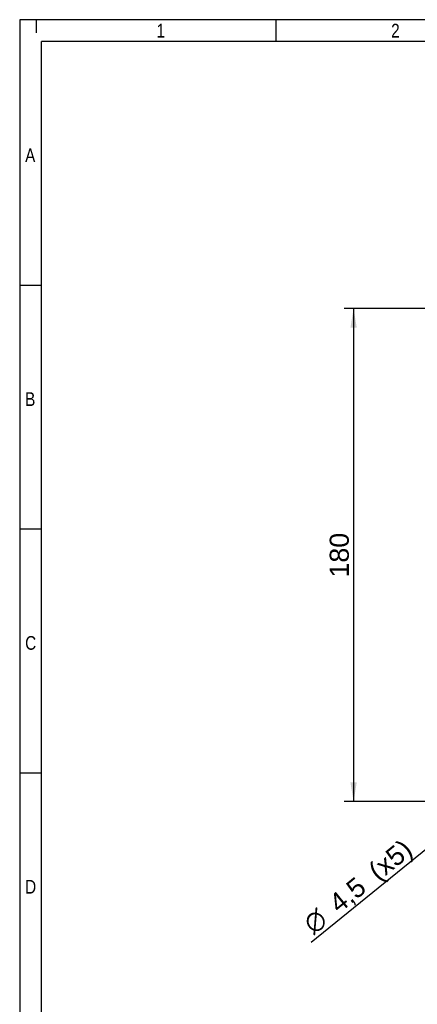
# Model space of a CAD drawing. Header units: millimetres. Extents: x 16 to 406, y 13 to 285.
# Tile 2 of 6: x 16 to 88, y 105 to 285. Entities that reach past the tile are written whole.
import ezdxf
from ezdxf.enums import TextEntityAlignment as Align

# ---------------------------------------------------------------- set-up
doc = ezdxf.new("R2010")
doc.units = ezdxf.units.MM
doc.layers.add('10', color=7, linetype='Continuous')
doc.layers.add('Default', color=7, linetype='Continuous')
doc.styles.add('SEACAD_Arial', font='arial.ttf')
doc.styles.add('SEACAD_Solid_Edge_ANSI1_Symbols', font='semeca1.ttf')
doc.dimstyles.new('ISO', dxfattribs={"dimtxt": 3.5, "dimasz": 3.5, "dimexe": 1.75, "dimexo": 0, "dimgap": 0.875, "dimtad": 1, "dimlfac": 2, "dimtxsty": 'SEACAD_Arial', "dimblk1": '_SE_FILLED', "dimblk2": '_SE_FILLED', "dimsah": 1, "dimcen": 1.75, "dimadec": 0, "dimazin": 0, "dimtfac": 0.5, "dimtdec": 3, "dimtmove": 0, "dimatfit": 3, "dimfxl": 1, "dimarcsym": 0})

# ---------------------------------------------------------------- blocks, each defined once
blk = doc.blocks.new('DMBLK3')
at = {"layer": 'Default', "linetype": 'Continuous'}
for points in [[(76.11, 228.37), (77.27, 228.37), (76.69, 231.87)], [(76.11, 145.37), (76.69, 141.87), (77.27, 145.37)]]:
    blk.add_hatch(color=7, dxfattribs=at).paths.add_polyline_path(points)
at = {"layer": 'Default', "color": 7, "linetype": 'Continuous'}
for p, q in [((100.66, 231.87), (74.94, 231.87)), ((76.69, 231.87), (76.69, 141.87)), ((100.66, 141.87), (74.94, 141.87))]:
    blk.add_line(p, q, dxfattribs=at)
at = {"layer": 'Default', "color": 7, "linetype": 'Continuous', "style": 'SEACAD_Arial'}
blk.add_text('180', height=3.5, rotation=90, dxfattribs=at).set_placement((72.32, 182.77), align=Align.TOP_LEFT)
blk = doc.blocks.new('_SE_FILLED')
at = {"color": 0}
blk.add_line((0, 0), (-1, 0), dxfattribs=at)
blk.add_solid([(0, 0), (-1, -0.1665), (-1, 0.1665), (0, 0)], dxfattribs=at)
blk = doc.blocks.new('DMBLK5')
at = {"layer": 'Default', "linetype": 'Continuous'}
for points in [[(104.62, 144.34), (103.88, 145.24), (101.53, 142.58)], [(97.44, 138.51), (99.79, 141.17), (96.7, 139.41)]]:
    blk.add_hatch(color=7, dxfattribs=at).paths.add_polyline_path(points)
at = {"layer": 'Default', "color": 7, "linetype": 'Continuous'}
for p, q in [((106.97, 147), (99.79, 141.17)), ((99.79, 141.17), (68.96, 116.13))]:
    blk.add_line(p, q, dxfattribs=at)
for s, style, p in [('(x5)', 'SEACAD_Arial', (79.02, 129.94)), ('4,5', 'SEACAD_Arial', (71.81, 124.08)), ('O', 'SEACAD_Solid_Edge_ANSI1_Symbols', (67.15, 120.3))]:
    blk.add_text(s, height=3.5, rotation=39.0807, dxfattribs=dict(at, style=style)).set_placement(p, align=Align.TOP_LEFT)

msp = doc.modelspace()

# ---------------------------------------------------------------- linework, layer by layer
at = {"layer": '10', "color": 7, "linetype": 'Continuous'}
for p, q in [((18.6664, 284.5775), (18.6664, 282.156)), ((62.5552, 280.5775), (62.5552, 284.5775)), ((405.6664, 280.5775), (19.6664, 280.5775)), ((19.6664, 13.5775), (19.6664, 280.5775)), ((19.6664, 236.0775), (15.6664, 236.0775)), ((19.6664, 191.5775), (15.6664, 191.5775)), ((19.6664, 147.0775), (15.6664, 147.0775))]:
    msp.add_line(p, q, dxfattribs=at)
msp.add_lwpolyline([(405.6664, 13.5775), (405.6664, 284.5775), (15.6664, 284.5775), (15.6664, 13.5775), (405.6664, 13.5775)], dxfattribs=at)

# ---------------------------------------------------------------- texts
at = {"layer": '10', "char_height": 2.5, "attachment_point": 1, "style": 'SEACAD_Arial'}
for s, insert, width in [('{\\farial rounded mt|b0||i0||c0|p34;\\C7;\\H2.50000002;\\W0.8;1}', (40.6664, 283.8275), 1.521749), ('{\\farial rounded mt|b0||i0||c0|p34;\\C7;\\H2.50000002;\\W0.8;2}', (83.5552, 283.8275), 1.521749), ('{\\farial rounded mt|b0||i0||c0|p34;\\C7;\\H2.50000002;\\W0.8;A}', (16.6664, 261.0775), 1.793488), ('{\\farial rounded mt|b0||i0||c0|p34;\\C7;\\H2.50000002;\\W0.8;B}', (16.6664, 216.5775), 1.793488), ('{\\farial rounded mt|b0||i0||c0|p34;\\C7;\\H2.50000002;\\W0.8;C}', (16.6664, 172.0775), 1.956532), ('{\\farial rounded mt|b0||i0||c0|p34;\\C7;\\H2.50000002;\\W0.8;D}', (16.6664, 127.5775), 1.956532)]:
    msp.add_mtext(s, dxfattribs=dict(at, insert=insert, width=width))

# ---------------------------------------------------------------- dimensions: what is measured, and where the dimension line sits
at = {"layer": 'Default', "color": 7, "linetype": 'Continuous'}
dim = msp.add_linear_dim(base=(76.6916, 231.8748), p1=(100.6587, 231.8748), p2=(100.6587, 141.8748), angle=270, text='\\A1;<>', dimstyle='ISO', dxfattribs=at)
dim.commit()
dim.dimension.update_dxf_attribs({"geometry": 'DMBLK3', "text_midpoint": (76.6916, 186.8748), "dimtype": 161})
dim = msp.add_diameter_dim_2p(p1=(101.532, 142.584), p2=(99.7854, 141.1656), text='\\A1;<> (x5)', dimstyle='ISO', override={"dimtmove": 1, "dimtolj": 1}, dxfattribs=at)
dim.commit()
dim.dimension.update_dxf_attribs({"geometry": 'DMBLK5', "text_midpoint": (89.17, 132.5446), "dimtype": 163})

doc.saveas('drawing.dxf')
